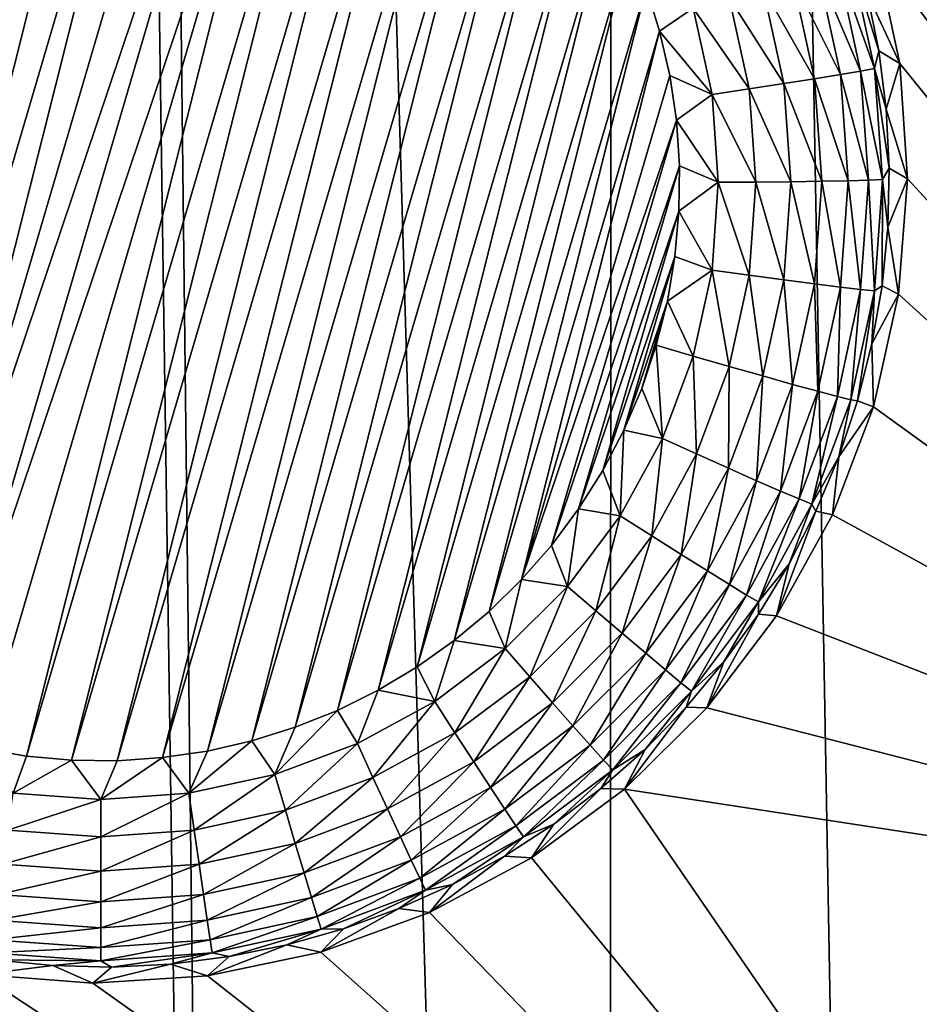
# Model space of a CAD drawing. Header units: metres. Extents: x -24 to 72, y -247 to 22.
# Tile 184 of 256: x 16.81 to 18.09, y -226.59 to -225.18. Entities that reach past the tile are written whole.
import ezdxf

# ---------------------------------------------------------------- set-up
doc = ezdxf.new("R2010")
doc.units = ezdxf.units.M
doc.layers.add('solid_509589_MEDIA_SW0001', color=7, linetype='CONTINUOUS')

msp = doc.modelspace()

# ---------------------------------------------------------------- linework, layer by layer
at = {"layer": 'solid_509589_MEDIA_SW0001'}
for points in [[(16.663809, -236.641541, 309.801697), (17.167751, -236.03949, 309.782318), (16.756207, -207.802078, 309.296692)], [(17.167751, -236.03949, 309.782318), (16.837637, -207.927689, 309.297455), (16.756207, -207.802078, 309.296692)], [(17.649822, -235.419891, 309.762756), (17.657206, -209.098877, 309.303192), (16.837637, -207.927689, 309.297455)], [(17.167751, -236.03949, 309.782318), (17.649822, -235.419891, 309.762756), (16.837637, -207.927689, 309.297455)], [(17.649822, -235.419891, 309.762756), (18.109459, -234.783478, 309.743073), (17.657206, -209.098877, 309.303192)], [(18.109459, -234.783478, 309.743073), (18.116432, -209.735916, 309.305756), (17.657206, -209.098877, 309.303192)], [(16.460466, -226.096161, 267.955902), (16.838066, -224.594666, 267.929688), (16.902697, -224.590317, 267.929626)], [(16.515421, -226.130615, 267.956512), (16.460466, -226.096161, 267.955902), (16.902697, -224.590317, 267.929626)], [(16.515421, -226.130615, 267.956512), (16.902697, -224.590317, 267.929626), (16.967556, -224.591034, 267.929626)], [(16.572895, -226.160629, 267.957031), (16.515421, -226.130615, 267.956512), (16.967556, -224.591034, 267.929626)], [(16.572895, -226.160629, 267.957031), (16.967556, -224.591034, 267.929626), (17.032131, -224.596863, 267.929718)], [(16.408451, -226.057556, 267.955231), (16.773962, -224.60408, 267.92984), (16.838066, -224.594666, 267.929688)], [(16.460466, -226.096161, 267.955902), (16.408451, -226.057556, 267.955231), (16.838066, -224.594666, 267.929688)], [(16.632294, -226.185959, 267.957458), (16.572895, -226.160629, 267.957031), (17.032131, -224.596863, 267.929718)], [(16.632294, -226.185959, 267.957458), (17.032131, -224.596863, 267.929718), (17.095795, -224.607666, 267.929901)], [(16.632294, -226.185959, 267.957458), (17.095795, -224.607666, 267.929901), (17.158327, -224.623398, 267.930176)], [(16.632294, -226.185959, 267.957458), (17.158327, -224.623398, 267.930176), (16.693411, -226.206512, 267.957825)], [(16.693411, -226.206512, 267.957825), (17.158327, -224.623398, 267.930176), (17.219444, -224.643967, 267.930542)], [(16.693411, -226.206512, 267.957825), (17.219444, -224.643967, 267.930542), (16.755943, -226.22226, 267.958099)], [(16.755943, -226.22226, 267.958099), (17.219444, -224.643967, 267.930542), (16.819609, -226.233047, 267.958282)], [(16.819609, -226.233047, 267.958282), (17.219444, -224.643967, 267.930542), (17.278843, -224.669296, 267.931)], [(16.819609, -226.233047, 267.958282), (17.278843, -224.669296, 267.931), (16.884184, -226.238876, 267.958374)], [(16.884184, -226.238876, 267.958374), (17.278843, -224.669296, 267.931), (17.336319, -224.699295, 267.931519)], [(16.884184, -226.238876, 267.958374), (17.336319, -224.699295, 267.931519), (16.949041, -226.239609, 267.958405)], [(16.949041, -226.239609, 267.958405), (17.336319, -224.699295, 267.931519), (17.391272, -224.733749, 267.932129)], [(16.949041, -226.239609, 267.958405), (17.391272, -224.733749, 267.932129), (17.013674, -226.235245, 267.958313)], [(17.013674, -226.235245, 267.958313), (17.391272, -224.733749, 267.932129), (17.443287, -224.772354, 267.9328)], [(17.013674, -226.235245, 267.958313), (17.443287, -224.772354, 267.9328), (17.077776, -226.22583, 267.95816)], [(17.077776, -226.22583, 267.95816), (17.443287, -224.772354, 267.9328), (17.492123, -224.814926, 267.933533)], [(17.077776, -226.22583, 267.95816), (17.492123, -224.814926, 267.933533), (17.140997, -226.211395, 267.957916)], [(17.140997, -226.211395, 267.957916), (17.492123, -224.814926, 267.933533), (17.537502, -224.861237, 267.934357)], [(17.140997, -226.211395, 267.957916), (17.537502, -224.861237, 267.934357), (17.202833, -226.192062, 267.957581)], [(17.202833, -226.192062, 267.957581), (17.537502, -224.861237, 267.934357), (17.579067, -224.910934, 267.935211)], [(17.202833, -226.192062, 267.957581), (17.579067, -224.910934, 267.935211), (17.262983, -226.167938, 267.957153)], [(17.262983, -226.167938, 267.957153), (17.579067, -224.910934, 267.935211), (17.616621, -224.963745, 267.936127)], [(17.262983, -226.167938, 267.957153), (17.616621, -224.963745, 267.936127), (17.321079, -226.13913, 267.956635)], [(17.321079, -226.13913, 267.956635), (17.616621, -224.963745, 267.936127), (17.649925, -225.019379, 267.937103)], [(17.321079, -226.13913, 267.956635), (17.649925, -225.019379, 267.937103), (17.376686, -226.105896, 267.956055)], [(17.376686, -226.105896, 267.956055), (17.649925, -225.019379, 267.937103), (17.678732, -225.077393, 267.93811)], [(17.376686, -226.105896, 267.956055), (17.678732, -225.077393, 267.93811), (17.429533, -226.06839, 267.955414)], [(17.429533, -226.06839, 267.955414), (17.678732, -225.077393, 267.93811), (17.702909, -225.137512, 267.939178)], [(18.018147, -225.145233, 268.213196), (18.030207, -225.084702, 268.508301), (18.064537, -225.245834, 268.509735)], [(18.030207, -225.084702, 268.508301), (19.283621, -225.093048, 268.488464), (19.077291, -226.494827, 268.512939)], [(18.064537, -225.245834, 268.509735), (18.030207, -225.084702, 268.508301), (19.077291, -226.494827, 268.512939)], [(17.975687, -225.103836, 268.105865), (17.994759, -225.097321, 268.157684), (18.028545, -225.252609, 268.1604)], [(17.994759, -225.097321, 268.157684), (18.018147, -225.145233, 268.213196), (18.034893, -225.227585, 268.21463)], [(18.028545, -225.252609, 268.1604), (17.994759, -225.097321, 268.157684), (18.034893, -225.227585, 268.21463)], [(17.911898, -225.1241, 268.017639), (17.947746, -225.112854, 268.058655), (17.980047, -225.261322, 268.061218)], [(17.947746, -225.112854, 268.058655), (17.975687, -225.103836, 268.105865), (18.008871, -225.256348, 268.108521)], [(17.980047, -225.261322, 268.061218), (17.947746, -225.112854, 268.058655), (18.008871, -225.256348, 268.108521)], [(18.008871, -225.256348, 268.108521), (17.975687, -225.103836, 268.105865), (18.028545, -225.252609, 268.1604)], [(17.86937, -225.137177, 267.984283), (17.911898, -225.1241, 268.017639), (17.943064, -225.267349, 268.020142)], [(17.943064, -225.267349, 268.020142), (17.911898, -225.1241, 268.017639), (17.980047, -225.261322, 268.061218)], [(17.429533, -226.06839, 267.955414), (17.702909, -225.137512, 267.939178), (17.479301, -226.026825, 267.954681)], [(17.479301, -226.026825, 267.954681), (17.702909, -225.137512, 267.939178), (17.722301, -225.199387, 267.940247)], [(17.770306, -225.166962, 267.944763), (17.722301, -225.199387, 267.940247), (17.702909, -225.137512, 267.939178)], [(17.821627, -225.151627, 267.959717), (17.86937, -225.137177, 267.984283), (17.899193, -225.274246, 267.986694)], [(17.899193, -225.274246, 267.986694), (17.86937, -225.137177, 267.984283), (17.943064, -225.267349, 268.020142)], [(17.849939, -225.281769, 267.961975), (17.770306, -225.166962, 267.944763), (17.821627, -225.151627, 267.959717)], [(17.849939, -225.281769, 267.961975), (17.821627, -225.151627, 267.959717), (17.899193, -225.274246, 267.986694)], [(18.034893, -225.227585, 268.21463), (18.018147, -225.145233, 268.213196), (18.064537, -225.245834, 268.509735)], [(17.770306, -225.166962, 267.944763), (17.796997, -225.289642, 267.946899), (17.722301, -225.199387, 267.940247)], [(17.849939, -225.281769, 267.961975), (17.796997, -225.289642, 267.946899), (17.770306, -225.166962, 267.944763)], [(17.479301, -226.026825, 267.954681), (17.722301, -225.199387, 267.940247), (17.52561, -225.981522, 267.953888)], [(17.52561, -225.981522, 267.953888), (17.722301, -225.199387, 267.940247), (17.736759, -225.262527, 267.941345)], [(17.796997, -225.289642, 267.946899), (17.736759, -225.262527, 267.941345), (17.722301, -225.199387, 267.940247)], [(18.028545, -225.252609, 268.1604), (18.034893, -225.227585, 268.21463), (18.045441, -225.310959, 268.216095)], [(18.045441, -225.310959, 268.216095), (18.034893, -225.227585, 268.21463), (18.064537, -225.245834, 268.509735)], [(18.008871, -225.256348, 268.108521), (18.028545, -225.252609, 268.1604), (18.039883, -225.411133, 268.163177)], [(18.028545, -225.252609, 268.1604), (18.045441, -225.310959, 268.216095), (18.049725, -225.394897, 268.21756)], [(18.039883, -225.411133, 268.163177), (18.028545, -225.252609, 268.1604), (18.049725, -225.394897, 268.21756)], [(18.045441, -225.310959, 268.216095), (18.064537, -225.245834, 268.509735), (18.075531, -225.410172, 268.51178)], [(18.075531, -225.410172, 268.51178), (18.064537, -225.245834, 268.509735), (19.077291, -226.494827, 268.512939)], [(17.52561, -225.981522, 267.953888), (17.736759, -225.262527, 267.941345), (17.746225, -225.32663, 267.942474)], [(17.796997, -225.289642, 267.946899), (17.746225, -225.32663, 267.942474), (17.736759, -225.262527, 267.941345)], [(17.899193, -225.274246, 267.986694), (17.943064, -225.267349, 268.020142), (17.953524, -225.413589, 268.022705)], [(17.943064, -225.267349, 268.020142), (17.980047, -225.261322, 268.061218), (17.990887, -225.412857, 268.063873)], [(17.953524, -225.413589, 268.022705), (17.943064, -225.267349, 268.020142), (17.990887, -225.412857, 268.063873)], [(17.980047, -225.261322, 268.061218), (18.008871, -225.256348, 268.108521), (18.020008, -225.412033, 268.111237)], [(17.990887, -225.412857, 268.063873), (17.980047, -225.261322, 268.061218), (18.020008, -225.412033, 268.111237)], [(18.020008, -225.412033, 268.111237), (18.008871, -225.256348, 268.108521), (18.039883, -225.411133, 268.163177)], [(17.859442, -225.414597, 267.964294), (17.796997, -225.289642, 267.946899), (17.849939, -225.281769, 267.961975)], [(17.849939, -225.281769, 267.961975), (17.899193, -225.274246, 267.986694), (17.909201, -225.414169, 267.989136)], [(17.859442, -225.414597, 267.964294), (17.849939, -225.281769, 267.961975), (17.909201, -225.414169, 267.989136)], [(17.909201, -225.414169, 267.989136), (17.899193, -225.274246, 267.986694), (17.953524, -225.413589, 268.022705)], [(17.796997, -225.289642, 267.946899), (17.805956, -225.414871, 267.949097), (17.746225, -225.32663, 267.942474)], [(17.859442, -225.414597, 267.964294), (17.805956, -225.414871, 267.949097), (17.796997, -225.289642, 267.946899)], [(18.049725, -225.394897, 268.21756), (18.045441, -225.310959, 268.216095), (18.075531, -225.410172, 268.51178)], [(17.52561, -225.981522, 267.953888), (17.746225, -225.32663, 267.942474), (17.568232, -225.932724, 267.953033)], [(17.568232, -225.932724, 267.953033), (17.746225, -225.32663, 267.942474), (17.750629, -225.391312, 267.943604)], [(17.805956, -225.414871, 267.949097), (17.750629, -225.391312, 267.943604), (17.746225, -225.32663, 267.942474)], [(17.568232, -225.932724, 267.953033), (17.750629, -225.391312, 267.943604), (17.606916, -225.880676, 267.952148)], [(17.606916, -225.880676, 267.952148), (17.750629, -225.391312, 267.943604), (17.749941, -225.456085, 267.944733)], [(17.805956, -225.414871, 267.949097), (17.749941, -225.456085, 267.944733), (17.750629, -225.391312, 267.943604)], [(18.039883, -225.411133, 268.163177), (18.049725, -225.394897, 268.21756), (18.047724, -225.478912, 268.219025)], [(18.047724, -225.478912, 268.219025), (18.049725, -225.394897, 268.21756), (18.075531, -225.410172, 268.51178)], [(17.805956, -225.414871, 267.949097), (17.796997, -225.5401, 267.951263), (17.749941, -225.456085, 267.944733)], [(17.849939, -225.54744, 267.966614), (17.796997, -225.5401, 267.951263), (17.805956, -225.414871, 267.949097)], [(17.849939, -225.54744, 267.966614), (17.805956, -225.414871, 267.949097), (17.859442, -225.414597, 267.964294)], [(17.849939, -225.54744, 267.966614), (17.859442, -225.414597, 267.964294), (17.899193, -225.554092, 267.991577)], [(17.859442, -225.414597, 267.964294), (17.909201, -225.414169, 267.989136), (17.899193, -225.554092, 267.991577)], [(17.899193, -225.554092, 267.991577), (17.909201, -225.414169, 267.989136), (17.943064, -225.559814, 268.025238)], [(17.909201, -225.414169, 267.989136), (17.953524, -225.413589, 268.022705), (17.943064, -225.559814, 268.025238)], [(17.943064, -225.559814, 268.025238), (17.953524, -225.413589, 268.022705), (17.980047, -225.564407, 268.066528)], [(17.953524, -225.413589, 268.022705), (17.990887, -225.412857, 268.063873), (17.980047, -225.564407, 268.066528)], [(17.980047, -225.564407, 268.066528), (17.990887, -225.412857, 268.063873), (18.008871, -225.567719, 268.113953)], [(17.990887, -225.412857, 268.063873), (18.020008, -225.412033, 268.111237), (18.008871, -225.567719, 268.113953)], [(18.008871, -225.567719, 268.113953), (18.020008, -225.412033, 268.111237), (18.028545, -225.569641, 268.165924)], [(18.020008, -225.412033, 268.111237), (18.039883, -225.411133, 268.163177), (18.028545, -225.569641, 268.165924)], [(18.028545, -225.569641, 268.165924), (18.039883, -225.411133, 268.163177), (18.03945, -225.562546, 268.22049)], [(18.039883, -225.411133, 268.163177), (18.047724, -225.478912, 268.219025), (18.03945, -225.562546, 268.22049)], [(18.047724, -225.478912, 268.219025), (18.075531, -225.410172, 268.51178), (18.062979, -225.574371, 268.514404)], [(18.062979, -225.574371, 268.514404), (18.075531, -225.410172, 268.51178), (19.077291, -226.494827, 268.512939)], [(17.606916, -225.880676, 267.952148), (17.749941, -225.456085, 267.944733), (17.641363, -225.825821, 267.951172)], [(17.641363, -225.825821, 267.951172), (17.749941, -225.456085, 267.944733), (17.744173, -225.520615, 267.945862)], [(17.796997, -225.5401, 267.951263), (17.744173, -225.520615, 267.945862), (17.749941, -225.456085, 267.944733)], [(18.03945, -225.562546, 268.22049), (18.047724, -225.478912, 268.219025), (18.062979, -225.574371, 268.514404)], [(17.641363, -225.825821, 267.951172), (17.744173, -225.520615, 267.945862), (17.671404, -225.768417, 267.950165)], [(17.671404, -225.768417, 267.950165), (17.744173, -225.520615, 267.945862), (17.733345, -225.584549, 267.94696)], [(17.796997, -225.5401, 267.951263), (17.733345, -225.584549, 267.94696), (17.744173, -225.520615, 267.945862)], [(17.796997, -225.5401, 267.951263), (17.770306, -225.662781, 267.95343), (17.733345, -225.584549, 267.94696)], [(17.821627, -225.677582, 267.968903), (17.770306, -225.662781, 267.95343), (17.796997, -225.5401, 267.951263)], [(17.821627, -225.677582, 267.968903), (17.796997, -225.5401, 267.951263), (17.849939, -225.54744, 267.966614)], [(17.821627, -225.677582, 267.968903), (17.849939, -225.54744, 267.966614), (17.86937, -225.691162, 267.993958)], [(17.849939, -225.54744, 267.966614), (17.899193, -225.554092, 267.991577), (17.86937, -225.691162, 267.993958)], [(17.86937, -225.691162, 267.993958), (17.899193, -225.554092, 267.991577), (17.911898, -225.703064, 268.02774)], [(17.899193, -225.554092, 267.991577), (17.943064, -225.559814, 268.025238), (17.911898, -225.703064, 268.02774)], [(17.911898, -225.703064, 268.02774), (17.943064, -225.559814, 268.025238), (17.947746, -225.712875, 268.069122)], [(17.943064, -225.559814, 268.025238), (17.980047, -225.564407, 268.066528), (17.947746, -225.712875, 268.069122)], [(18.024948, -225.645325, 268.221924), (18.03945, -225.562546, 268.22049), (18.062979, -225.574371, 268.514404)], [(18.028545, -225.569641, 268.165924), (18.03945, -225.562546, 268.22049), (18.024948, -225.645325, 268.221924)], [(17.947746, -225.712875, 268.069122), (17.980047, -225.564407, 268.066528), (17.975687, -225.720245, 268.116638)], [(17.980047, -225.564407, 268.066528), (18.008871, -225.567719, 268.113953), (17.975687, -225.720245, 268.116638)], [(17.975687, -225.720245, 268.116638), (18.008871, -225.567719, 268.113953), (17.994759, -225.72493, 268.16864)], [(18.008871, -225.567719, 268.113953), (18.028545, -225.569641, 268.165924), (17.994759, -225.72493, 268.16864)], [(17.994759, -225.72493, 268.16864), (18.028545, -225.569641, 268.165924), (18.004301, -225.726791, 268.223358)], [(18.028545, -225.569641, 268.165924), (18.024948, -225.645325, 268.221924), (18.004301, -225.726791, 268.223358)], [(18.024948, -225.645325, 268.221924), (18.062979, -225.574371, 268.514404), (18.02713, -225.735123, 268.517487)], [(18.02713, -225.735123, 268.517487), (18.062979, -225.574371, 268.514404), (19.077291, -226.494827, 268.512939)], [(17.671404, -225.768417, 267.950165), (17.733345, -225.584549, 267.94696), (17.696865, -225.708771, 267.949127)], [(17.696865, -225.708771, 267.949127), (17.733345, -225.584549, 267.94696), (17.717545, -225.647385, 267.948059)], [(17.770306, -225.662781, 267.95343), (17.717545, -225.647385, 267.948059), (17.733345, -225.584549, 267.94696)], [(18.004301, -225.726791, 268.223358), (18.024948, -225.645325, 268.221924), (18.02713, -225.735123, 268.517487)], [(17.726425, -225.780411, 267.955475), (17.696865, -225.708771, 267.949127), (17.717545, -225.647385, 267.948059)], [(17.770306, -225.662781, 267.95343), (17.726425, -225.780411, 267.955475), (17.717545, -225.647385, 267.948059)], [(17.775078, -225.802368, 267.971069), (17.726425, -225.780411, 267.955475), (17.770306, -225.662781, 267.95343)], [(17.775078, -225.802368, 267.971069), (17.770306, -225.662781, 267.95343), (17.821627, -225.677582, 267.968903)], [(17.775078, -225.802368, 267.971069), (17.821627, -225.677582, 267.968903), (17.820339, -225.822601, 267.996246)], [(17.821627, -225.677582, 267.968903), (17.86937, -225.691162, 267.993958), (17.820339, -225.822601, 267.996246)], [(17.820339, -225.822601, 267.996246), (17.86937, -225.691162, 267.993958), (17.860657, -225.840424, 268.030151)], [(17.86937, -225.691162, 267.993958), (17.911898, -225.703064, 268.02774), (17.860657, -225.840424, 268.030151)], [(17.726425, -225.780411, 267.955475), (17.671404, -225.768417, 267.950165), (17.696865, -225.708771, 267.949127)], [(17.860657, -225.840424, 268.030151), (17.911898, -225.703064, 268.02774), (17.894644, -225.855225, 268.071594)], [(17.911898, -225.703064, 268.02774), (17.947746, -225.712875, 268.069122), (17.894644, -225.855225, 268.071594)], [(17.894644, -225.855225, 268.071594), (17.947746, -225.712875, 268.069122), (17.921133, -225.866486, 268.119171)], [(17.947746, -225.712875, 268.069122), (17.975687, -225.720245, 268.116638), (17.921133, -225.866486, 268.119171)], [(17.921133, -225.866486, 268.119171), (17.975687, -225.720245, 268.116638), (17.939213, -225.87384, 268.171234)], [(17.975687, -225.720245, 268.116638), (17.994759, -225.72493, 268.16864), (17.939213, -225.87384, 268.171234)], [(17.939213, -225.87384, 268.171234), (17.994759, -225.72493, 268.16864), (17.977621, -225.806473, 268.224731)], [(17.994759, -225.72493, 268.16864), (18.004301, -225.726791, 268.223358), (17.977621, -225.806473, 268.224731)], [(17.977621, -225.806473, 268.224731), (18.004301, -225.726791, 268.223358), (18.02713, -225.735123, 268.517487)], [(17.968712, -225.889114, 268.521027), (18.02713, -225.735123, 268.517487), (19.077291, -226.494827, 268.512939)], [(17.977621, -225.806473, 268.224731), (18.02713, -225.735123, 268.517487), (17.968712, -225.889114, 268.521027)], [(17.666245, -225.89061, 267.957397), (17.641363, -225.825821, 267.951172), (17.671404, -225.768417, 267.950165)], [(17.726425, -225.780411, 267.955475), (17.666245, -225.89061, 267.957397), (17.671404, -225.768417, 267.950165)], [(17.711241, -225.91925, 267.973114), (17.666245, -225.89061, 267.957397), (17.726425, -225.780411, 267.955475)], [(17.711241, -225.91925, 267.973114), (17.726425, -225.780411, 267.955475), (17.775078, -225.802368, 267.971069)], [(17.711241, -225.91925, 267.973114), (17.775078, -225.802368, 267.971069), (17.753101, -225.945724, 267.998413)], [(17.775078, -225.802368, 267.971069), (17.820339, -225.822601, 267.996246), (17.753101, -225.945724, 267.998413)], [(17.939213, -225.87384, 268.171234), (17.977621, -225.806473, 268.224731), (17.945061, -225.883957, 268.226074)], [(17.945061, -225.883957, 268.226074), (17.977621, -225.806473, 268.224731), (17.968712, -225.889114, 268.521027)], [(17.666245, -225.89061, 267.957397), (17.606916, -225.880676, 267.952148), (17.641363, -225.825821, 267.951172)], [(17.753101, -225.945724, 267.998413), (17.820339, -225.822601, 267.996246), (17.790388, -225.969086, 268.03241)], [(17.820339, -225.822601, 267.996246), (17.860657, -225.840424, 268.030151), (17.790388, -225.969086, 268.03241)], [(17.790388, -225.969086, 268.03241), (17.860657, -225.840424, 268.030151), (17.821819, -225.988571, 268.073914)], [(17.860657, -225.840424, 268.030151), (17.894644, -225.855225, 268.071594), (17.821819, -225.988571, 268.073914)], [(17.821819, -225.988571, 268.073914), (17.894644, -225.855225, 268.071594), (17.846317, -226.003479, 268.121582)], [(17.894644, -225.855225, 268.071594), (17.921133, -225.866486, 268.119171), (17.846317, -226.003479, 268.121582)], [(17.846317, -226.003479, 268.121582), (17.921133, -225.866486, 268.119171), (17.863037, -226.013321, 268.173676)], [(17.921133, -225.866486, 268.119171), (17.939213, -225.87384, 268.171234), (17.863037, -226.013321, 268.173676)], [(17.590994, -225.991119, 267.959137), (17.568232, -225.932724, 267.953033), (17.606916, -225.880676, 267.952148)], [(17.666245, -225.89061, 267.957397), (17.590994, -225.991119, 267.959137), (17.606916, -225.880676, 267.952148)], [(17.863037, -226.013321, 268.173676), (17.939213, -225.87384, 268.171234), (17.906799, -225.958786, 268.227386)], [(17.945061, -225.883957, 268.226074), (17.968712, -225.889114, 268.521027), (17.888927, -226.033188, 268.524994)], [(17.906799, -225.958786, 268.227386), (17.945061, -225.883957, 268.226074), (17.888927, -226.033188, 268.524994)], [(17.939213, -225.87384, 268.171234), (17.945061, -225.883957, 268.226074), (17.906799, -225.958786, 268.227386)], [(17.631416, -226.025864, 267.974976), (17.590994, -225.991119, 267.959137), (17.666245, -225.89061, 267.957397)], [(17.631416, -226.025864, 267.974976), (17.666245, -225.89061, 267.957397), (17.711241, -225.91925, 267.973114)], [(17.888927, -226.033188, 268.524994), (17.968712, -225.889114, 268.521027), (19.077291, -226.494827, 268.512939)], [(17.631416, -226.025864, 267.974976), (17.711241, -225.91925, 267.973114), (17.669022, -226.058014, 268.000366)], [(17.711241, -225.91925, 267.973114), (17.753101, -225.945724, 267.998413), (17.669022, -226.058014, 268.000366)], [(17.590994, -225.991119, 267.959137), (17.52561, -225.981522, 267.953888), (17.568232, -225.932724, 267.953033)], [(17.669022, -226.058014, 268.000366), (17.753101, -225.945724, 267.998413), (17.702518, -226.086456, 268.034454)], [(17.753101, -225.945724, 267.998413), (17.790388, -225.969086, 268.03241), (17.702518, -226.086456, 268.034454)], [(17.702518, -226.086456, 268.034454), (17.790388, -225.969086, 268.03241), (17.730757, -226.110199, 268.07605)], [(17.790388, -225.969086, 268.03241), (17.821819, -225.988571, 268.073914), (17.730757, -226.110199, 268.07605)], [(17.863037, -226.013321, 268.173676), (17.906799, -225.958786, 268.227386), (17.863052, -226.030548, 268.228638)], [(17.863052, -226.030548, 268.228638), (17.906799, -225.958786, 268.227386), (17.888927, -226.033188, 268.524994)], [(17.502203, -226.079895, 267.960693), (17.479301, -226.026825, 267.954681), (17.52561, -225.981522, 267.953888)], [(17.590994, -225.991119, 267.959137), (17.502203, -226.079895, 267.960693), (17.52561, -225.981522, 267.953888)], [(17.53723, -226.120041, 267.976624), (17.502203, -226.079895, 267.960693), (17.590994, -225.991119, 267.959137)], [(17.53723, -226.120041, 267.976624), (17.590994, -225.991119, 267.959137), (17.631416, -226.025864, 267.974976)], [(17.730757, -226.110199, 268.07605), (17.821819, -225.988571, 268.073914), (17.752764, -226.128433, 268.123749)], [(17.821819, -225.988571, 268.073914), (17.846317, -226.003479, 268.121582), (17.752764, -226.128433, 268.123749)], [(17.752764, -226.128433, 268.123749), (17.846317, -226.003479, 268.121582), (17.767786, -226.140549, 268.175903)], [(17.846317, -226.003479, 268.121582), (17.863037, -226.013321, 268.173676), (17.767786, -226.140549, 268.175903)], [(17.53723, -226.120041, 267.976624), (17.631416, -226.025864, 267.974976), (17.569815, -226.157211, 268.002106)], [(17.631416, -226.025864, 267.974976), (17.669022, -226.058014, 268.000366), (17.569815, -226.157211, 268.002106)], [(17.767786, -226.140549, 268.175903), (17.863037, -226.013321, 268.173676), (17.814066, -226.098831, 268.229828)], [(17.863037, -226.013321, 268.173676), (17.863052, -226.030548, 268.228638), (17.814066, -226.098831, 268.229828)], [(17.502203, -226.079895, 267.960693), (17.429533, -226.06839, 267.955414), (17.479301, -226.026825, 267.954681)], [(17.863052, -226.030548, 268.228638), (17.888927, -226.033188, 268.524994), (17.789387, -226.164444, 268.529327)], [(17.814066, -226.098831, 268.229828), (17.863052, -226.030548, 268.228638), (17.789387, -226.164444, 268.529327)], [(17.789387, -226.164444, 268.529327), (17.888927, -226.033188, 268.524994), (19.077291, -226.494827, 268.512939)], [(17.569815, -226.157211, 268.002106), (17.669022, -226.058014, 268.000366), (17.598841, -226.190109, 268.036255)], [(17.669022, -226.058014, 268.000366), (17.702518, -226.086456, 268.034454), (17.598841, -226.190109, 268.036255)], [(17.40168, -226.155136, 267.962006), (17.376686, -226.105896, 267.956055), (17.429533, -226.06839, 267.955414)], [(17.502203, -226.079895, 267.960693), (17.40168, -226.155136, 267.962006), (17.429533, -226.06839, 267.955414)], [(17.430597, -226.19986, 267.977997), (17.40168, -226.155136, 267.962006), (17.502203, -226.079895, 267.960693)], [(17.430597, -226.19986, 267.977997), (17.502203, -226.079895, 267.960693), (17.53723, -226.120041, 267.976624)], [(17.598841, -226.190109, 268.036255), (17.702518, -226.086456, 268.034454), (17.623308, -226.217636, 268.077911)], [(17.702518, -226.086456, 268.034454), (17.730757, -226.110199, 268.07605), (17.623308, -226.217636, 268.077911)], [(17.40168, -226.155136, 267.962006), (17.321079, -226.13913, 267.956635), (17.376686, -226.105896, 267.956055)], [(17.760111, -226.163269, 268.230957), (17.814066, -226.098831, 268.229828), (17.789387, -226.164444, 268.529327)], [(17.767786, -226.140549, 268.175903), (17.814066, -226.098831, 268.229828), (17.760111, -226.163269, 268.230957)], [(17.430597, -226.19986, 267.977997), (17.53723, -226.120041, 267.976624), (17.457499, -226.241272, 268.003571)], [(17.53723, -226.120041, 267.976624), (17.569815, -226.157211, 268.002106), (17.457499, -226.241272, 268.003571)], [(17.623308, -226.217636, 268.077911), (17.730757, -226.110199, 268.07605), (17.642378, -226.2388, 268.125671)], [(17.730757, -226.110199, 268.07605), (17.752764, -226.128433, 268.123749), (17.642378, -226.2388, 268.125671)], [(17.642378, -226.2388, 268.125671), (17.752764, -226.128433, 268.123749), (17.655394, -226.252914, 268.177856)], [(17.752764, -226.128433, 268.123749), (17.767786, -226.140549, 268.175903), (17.655394, -226.252914, 268.177856)], [(17.291471, -226.215302, 267.963074), (17.262983, -226.167938, 267.957153), (17.321079, -226.13913, 267.956635)], [(17.40168, -226.155136, 267.962006), (17.291471, -226.215302, 267.963074), (17.321079, -226.13913, 267.956635)], [(17.655394, -226.252914, 268.177856), (17.767786, -226.140549, 268.175903), (17.70149, -226.223495, 268.232025)], [(17.767786, -226.140549, 268.175903), (17.760111, -226.163269, 268.230957), (17.70149, -226.223495, 268.232025)], [(17.31369, -226.263687, 267.979126), (17.291471, -226.215302, 267.963074), (17.40168, -226.155136, 267.962006)], [(17.31369, -226.263687, 267.979126), (17.40168, -226.155136, 267.962006), (17.430597, -226.19986, 267.977997)], [(17.457499, -226.241272, 268.003571), (17.569815, -226.157211, 268.002106), (17.481461, -226.277969, 268.037781)], [(17.569815, -226.157211, 268.002106), (17.598841, -226.190109, 268.036255), (17.481461, -226.277969, 268.037781)], [(17.760111, -226.163269, 268.230957), (17.789387, -226.164444, 268.529327), (17.672094, -226.280182, 268.534027)], [(17.70149, -226.223495, 268.232025), (17.760111, -226.163269, 268.230957), (17.672094, -226.280182, 268.534027)], [(17.672094, -226.280182, 268.534027), (17.789387, -226.164444, 268.529327), (19.077291, -226.494827, 268.512939)], [(17.173819, -226.259171, 267.963837), (17.202833, -226.192062, 267.957581), (17.262983, -226.167938, 267.957153)], [(17.291471, -226.215302, 267.963074), (17.173819, -226.259171, 267.963837), (17.262983, -226.167938, 267.957153)], [(17.173819, -226.259171, 267.963837), (17.140997, -226.211395, 267.957916), (17.202833, -226.192062, 267.957581)], [(17.481461, -226.277969, 268.037781), (17.598841, -226.190109, 268.036255), (17.501661, -226.308685, 268.079529)], [(17.598841, -226.190109, 268.036255), (17.623308, -226.217636, 268.077911), (17.501661, -226.308685, 268.079529)], [(17.31369, -226.263687, 267.979126), (17.430597, -226.19986, 267.977997), (17.33436, -226.308502, 268.00473)], [(17.430597, -226.19986, 267.977997), (17.457499, -226.241272, 268.003571), (17.33436, -226.308502, 268.00473)], [(16.800619, -226.285858, 267.964294), (16.755943, -226.22226, 267.958099), (16.819609, -226.233047, 267.958282)], [(17.051119, -226.285858, 267.964294), (17.077776, -226.22583, 267.95816), (17.140997, -226.211395, 267.957916)], [(17.173819, -226.259171, 267.963837), (17.051119, -226.285858, 267.964294), (17.140997, -226.211395, 267.957916)], [(17.188887, -226.310226, 267.979919), (17.173819, -226.259171, 267.963837), (17.291471, -226.215302, 267.963074)], [(17.188887, -226.310226, 267.979919), (17.291471, -226.215302, 267.963074), (17.31369, -226.263687, 267.979126)], [(17.501661, -226.308685, 268.079529), (17.623308, -226.217636, 268.077911), (17.517405, -226.332352, 268.127319)], [(17.623308, -226.217636, 268.077911), (17.642378, -226.2388, 268.125671), (17.517405, -226.332352, 268.127319)], [(16.800619, -226.285858, 267.964294), (16.819609, -226.233047, 267.958282), (16.884184, -226.238876, 267.958374)], [(16.925869, -226.294815, 267.964447), (16.949041, -226.239609, 267.958405), (17.013674, -226.235245, 267.958313)], [(17.051119, -226.285858, 267.964294), (16.925869, -226.294815, 267.964447), (17.013674, -226.235245, 267.958313)], [(17.051119, -226.285858, 267.964294), (17.013674, -226.235245, 267.958313), (17.077776, -226.22583, 267.95816)], [(17.638533, -226.279175, 268.233002), (17.70149, -226.223495, 268.232025), (17.672094, -226.280182, 268.534027)], [(17.655394, -226.252914, 268.177856), (17.70149, -226.223495, 268.232025), (17.638533, -226.279175, 268.233002)], [(16.925869, -226.294815, 267.964447), (16.800619, -226.285858, 267.964294), (16.884184, -226.238876, 267.958374)], [(16.925869, -226.294815, 267.964447), (16.884184, -226.238876, 267.958374), (16.949041, -226.239609, 267.958405)], [(17.33436, -226.308502, 268.00473), (17.457499, -226.241272, 268.003571), (17.352772, -226.348221, 268.039001)], [(17.457499, -226.241272, 268.003571), (17.481461, -226.277969, 268.037781), (17.352772, -226.348221, 268.039001)], [(17.517405, -226.332352, 268.127319), (17.642378, -226.2388, 268.125671), (17.528151, -226.34816, 268.179535)], [(17.642378, -226.2388, 268.125671), (17.655394, -226.252914, 268.177856), (17.528151, -226.34816, 268.179535)], [(17.058731, -226.338531, 267.980438), (17.051119, -226.285858, 267.964294), (17.173819, -226.259171, 267.963837)], [(17.058731, -226.338531, 267.980438), (17.173819, -226.259171, 267.963837), (17.188887, -226.310226, 267.979919)], [(17.188887, -226.310226, 267.979919), (17.31369, -226.263687, 267.979126), (17.202906, -226.357529, 268.005585)], [(17.31369, -226.263687, 267.979126), (17.33436, -226.308502, 268.00473), (17.202906, -226.357529, 268.005585)], [(17.528151, -226.34816, 268.179535), (17.655394, -226.252914, 268.177856), (17.571589, -226.330002, 268.233887)], [(17.655394, -226.252914, 268.177856), (17.638533, -226.279175, 268.233002), (17.571589, -226.330002, 268.233887)], [(17.352772, -226.348221, 268.039001), (17.481461, -226.277969, 268.037781), (17.368294, -226.381485, 268.08078)], [(17.481461, -226.277969, 268.037781), (17.501661, -226.308685, 268.079529), (17.368294, -226.381485, 268.08078)], [(16.793009, -226.338531, 267.980438), (16.800619, -226.285858, 267.964294), (16.925869, -226.294815, 267.964447)], [(16.925869, -226.348038, 267.980591), (16.925869, -226.294815, 267.964447), (17.051119, -226.285858, 267.964294)], [(16.925869, -226.348038, 267.980591), (17.051119, -226.285858, 267.964294), (17.058731, -226.338531, 267.980438)], [(17.638533, -226.279175, 268.233002), (17.672094, -226.280182, 268.534027), (17.539465, -226.378036, 268.539124)], [(17.571589, -226.330002, 268.233887), (17.638533, -226.279175, 268.233002), (17.539465, -226.378036, 268.539124)], [(17.539465, -226.378036, 268.539124), (17.672094, -226.280182, 268.534027), (18.769186, -227.877747, 268.537079)], [(17.672094, -226.280182, 268.534027), (19.077291, -226.494827, 268.512939), (18.769186, -227.877747, 268.537079)], [(16.793009, -226.338531, 267.980438), (16.925869, -226.294815, 267.964447), (16.925869, -226.348038, 267.980591)], [(17.058731, -226.338531, 267.980438), (17.188887, -226.310226, 267.979919), (17.065813, -226.387344, 268.006104)], [(17.188887, -226.310226, 267.979919), (17.202906, -226.357529, 268.005585), (17.065813, -226.387344, 268.006104)], [(17.202906, -226.357529, 268.005585), (17.33436, -226.308502, 268.00473), (17.215393, -226.39946, 268.039917)], [(17.33436, -226.308502, 268.00473), (17.352772, -226.348221, 268.039001), (17.215393, -226.39946, 268.039917)], [(17.368294, -226.381485, 268.08078), (17.501661, -226.308685, 268.079529), (17.38039, -226.40715, 268.128601)], [(17.501661, -226.308685, 268.079529), (17.517405, -226.332352, 268.127319), (17.38039, -226.40715, 268.128601)], [(17.38039, -226.40715, 268.128601), (17.517405, -226.332352, 268.127319), (17.388647, -226.424316, 268.180847)], [(17.517405, -226.332352, 268.127319), (17.528151, -226.34816, 268.179535), (17.388647, -226.424316, 268.180847)], [(17.501034, -226.375671, 268.23468), (17.571589, -226.330002, 268.233887), (17.539465, -226.378036, 268.539124)], [(17.528151, -226.34816, 268.179535), (17.571589, -226.330002, 268.233887), (17.501034, -226.375671, 268.23468)], [(16.793009, -226.338531, 267.980438), (16.925869, -226.348038, 267.980591), (16.785927, -226.387344, 268.006104)], [(16.925869, -226.348038, 267.980591), (16.925869, -226.397354, 268.006287), (16.785927, -226.387344, 268.006104)], [(17.058731, -226.338531, 267.980438), (17.065813, -226.387344, 268.006104), (16.925869, -226.397354, 268.006287)], [(16.925869, -226.348038, 267.980591), (17.058731, -226.338531, 267.980438), (16.925869, -226.397354, 268.006287)], [(17.215393, -226.39946, 268.039917), (17.352772, -226.348221, 268.039001), (17.22592, -226.434586, 268.081726)], [(17.352772, -226.348221, 268.039001), (17.368294, -226.381485, 268.08078), (17.22592, -226.434586, 268.081726)], [(17.388647, -226.424316, 268.180847), (17.528151, -226.34816, 268.179535), (17.427263, -226.415955, 268.235382)], [(17.528151, -226.34816, 268.179535), (17.501034, -226.375671, 268.23468), (17.427263, -226.415955, 268.235382)], [(17.065813, -226.387344, 268.006104), (17.202906, -226.357529, 268.005585), (17.072121, -226.430618, 268.040466)], [(17.202906, -226.357529, 268.005585), (17.215393, -226.39946, 268.039917), (17.072121, -226.430618, 268.040466)], [(17.501034, -226.375671, 268.23468), (17.539465, -226.378036, 268.539124), (17.394199, -226.455994, 268.544586)], [(17.427263, -226.415955, 268.235382), (17.501034, -226.375671, 268.23468), (17.394199, -226.455994, 268.544586)], [(16.785927, -226.387344, 268.006104), (16.925869, -226.397354, 268.006287), (16.779619, -226.430618, 268.040466)], [(17.065813, -226.387344, 268.006104), (17.072121, -226.430618, 268.040466), (16.925869, -226.441086, 268.040619)], [(16.925869, -226.397354, 268.006287), (17.065813, -226.387344, 268.006104), (16.925869, -226.441086, 268.040619)], [(17.22592, -226.434586, 268.081726), (17.368294, -226.381485, 268.08078), (17.234123, -226.4617, 268.129578)], [(17.368294, -226.381485, 268.08078), (17.38039, -226.40715, 268.128601), (17.234123, -226.4617, 268.129578)], [(17.394199, -226.455994, 268.544586), (17.539465, -226.378036, 268.539124), (18.769186, -227.877747, 268.537079)], [(16.925869, -226.397354, 268.006287), (16.925869, -226.441086, 268.040619), (16.779619, -226.430618, 268.040466)], [(17.072121, -226.430618, 268.040466), (17.215393, -226.39946, 268.039917), (17.077436, -226.466888, 268.082275)], [(17.215393, -226.39946, 268.039917), (17.22592, -226.434586, 268.081726), (17.077436, -226.466888, 268.082275)], [(16.364105, -226.412704, 268.586395), (18.769186, -227.877747, 268.537079), (15.926851, -227.158691, 268.612732)], [(16.364105, -226.412704, 268.586395), (16.440443, -226.451248, 268.582977), (18.769186, -227.877747, 268.537079)], [(17.234123, -226.4617, 268.129578), (17.38039, -226.40715, 268.128601), (17.239723, -226.479858, 268.181824)], [(17.38039, -226.40715, 268.128601), (17.388647, -226.424316, 268.180847), (17.239723, -226.479858, 268.181824)], [(17.350689, -226.450607, 268.235992), (17.427263, -226.415955, 268.235382), (17.394199, -226.455994, 268.544586)], [(17.388647, -226.424316, 268.180847), (17.427263, -226.415955, 268.235382), (17.350689, -226.450607, 268.235992)], [(16.779619, -226.430618, 268.040466), (16.925869, -226.441086, 268.040619), (16.774302, -226.466888, 268.082275)], [(17.072121, -226.430618, 268.040466), (17.077436, -226.466888, 268.082275), (16.925869, -226.477722, 268.082458)], [(16.925869, -226.441086, 268.040619), (17.072121, -226.430618, 268.040466), (16.925869, -226.477722, 268.082458)], [(17.239723, -226.479858, 268.181824), (17.388647, -226.424316, 268.180847), (17.271738, -226.479431, 268.236481)], [(17.388647, -226.424316, 268.180847), (17.350689, -226.450607, 268.235992), (17.271738, -226.479431, 268.236481)], [(16.925869, -226.441086, 268.040619), (16.925869, -226.477722, 268.082458), (16.774302, -226.466888, 268.082275)], [(17.077436, -226.466888, 268.082275), (17.22592, -226.434586, 268.081726), (17.081581, -226.494873, 268.130157)], [(17.22592, -226.434586, 268.081726), (17.234123, -226.4617, 268.129578), (17.081581, -226.494873, 268.130157)], [(16.440443, -226.451248, 268.582977), (16.519541, -226.484085, 268.579498), (18.769186, -227.877747, 268.537079)], [(17.350689, -226.450607, 268.235992), (17.394199, -226.455994, 268.544586), (17.239229, -226.512451, 268.550446)], [(17.271738, -226.479431, 268.236481), (17.350689, -226.450607, 268.235992), (17.239229, -226.512451, 268.550446)], [(17.239229, -226.512451, 268.550446), (17.394199, -226.455994, 268.544586), (18.769186, -227.877747, 268.537079)], [(16.774302, -226.466888, 268.082275), (16.925869, -226.477722, 268.082458), (16.770157, -226.494873, 268.130157)], [(17.077436, -226.466888, 268.082275), (17.081581, -226.494873, 268.130157), (16.925869, -226.506012, 268.130341)], [(16.925869, -226.477722, 268.082458), (17.077436, -226.466888, 268.082275), (16.925869, -226.506012, 268.130341)], [(17.081581, -226.494873, 268.130157), (17.234123, -226.4617, 268.129578), (17.08441, -226.513641, 268.182404)], [(17.234123, -226.4617, 268.129578), (17.239723, -226.479858, 268.181824), (17.08441, -226.513641, 268.182404)], [(16.519541, -226.484085, 268.579498), (16.600861, -226.510971, 268.575989), (18.769186, -227.877747, 268.537079)], [(16.925869, -226.477722, 268.082458), (16.925869, -226.506012, 268.130341), (16.770157, -226.494873, 268.130157)], [(17.08441, -226.513641, 268.182404), (17.239723, -226.479858, 268.181824), (17.108486, -226.519028, 268.237183)], [(17.239723, -226.479858, 268.181824), (17.190853, -226.502289, 268.236877), (17.108486, -226.519028, 268.237183)], [(17.190853, -226.502289, 268.236877), (17.271738, -226.479431, 268.236481), (17.239229, -226.512451, 268.550446)], [(17.239723, -226.479858, 268.181824), (17.271738, -226.479431, 268.236481), (17.190853, -226.502289, 268.236877)], [(16.770157, -226.494873, 268.130157), (16.925869, -226.506012, 268.130341), (16.767328, -226.513641, 268.182404)], [(17.081581, -226.494873, 268.130157), (17.08441, -226.513641, 268.182404), (16.925869, -226.524979, 268.182617)], [(16.925869, -226.506012, 268.130341), (17.081581, -226.494873, 268.130157), (16.925869, -226.524979, 268.182617)], [(17.190853, -226.502289, 268.236877), (17.239229, -226.512451, 268.550446), (17.077667, -226.546249, 268.55661)], [(17.108486, -226.519028, 268.237183), (17.190853, -226.502289, 268.236877), (17.077667, -226.546249, 268.55661)], [(16.600861, -226.510971, 268.575989), (16.754307, -226.544373, 268.569519), (18.769186, -227.877747, 268.537079)], [(16.925869, -226.506012, 268.130341), (16.925869, -226.524979, 268.182617), (16.767328, -226.513641, 268.182404)], [(16.767328, -226.513641, 268.182404), (16.925869, -226.524979, 268.182617), (16.773481, -226.52359, 268.237244)], [(16.925869, -226.524979, 268.182617), (17.08441, -226.513641, 268.182404), (16.941154, -226.533859, 268.237427)], [(17.08441, -226.513641, 268.182404), (17.025097, -226.529572, 268.237366), (16.941154, -226.533859, 268.237427)], [(17.08441, -226.513641, 268.182404), (17.108486, -226.519028, 268.237183), (17.025097, -226.529572, 268.237366)], [(17.077667, -226.546249, 268.55661), (17.239229, -226.512451, 268.550446), (18.769186, -227.877747, 268.537079)], [(16.773481, -226.52359, 268.237244), (16.857126, -226.53186, 268.237396), (16.754307, -226.544373, 268.569519)], [(16.925869, -226.524979, 268.182617), (16.857126, -226.53186, 268.237396), (16.773481, -226.52359, 268.237244)], [(16.925869, -226.524979, 268.182617), (16.941154, -226.533859, 268.237427), (16.857126, -226.53186, 268.237396)], [(17.025097, -226.529572, 268.237366), (17.077667, -226.546249, 268.55661), (16.914286, -226.556671, 268.563019)], [(16.941154, -226.533859, 268.237427), (17.025097, -226.529572, 268.237366), (16.914286, -226.556671, 268.563019)], [(17.025097, -226.529572, 268.237366), (17.108486, -226.519028, 268.237183), (17.077667, -226.546249, 268.55661)], [(16.857126, -226.53186, 268.237396), (16.914286, -226.556671, 268.563019), (16.754307, -226.544373, 268.569519)], [(16.754307, -226.544373, 268.569519), (16.914286, -226.556671, 268.563019), (18.769186, -227.877747, 268.537079)], [(16.857126, -226.53186, 268.237396), (16.941154, -226.533859, 268.237427), (16.914286, -226.556671, 268.563019)], [(16.914286, -226.556671, 268.563019), (17.077667, -226.546249, 268.55661), (18.769186, -227.877747, 268.537079)]]:
    msp.add_3dface(points, dxfattribs=at)

doc.saveas('drawing.dxf')
